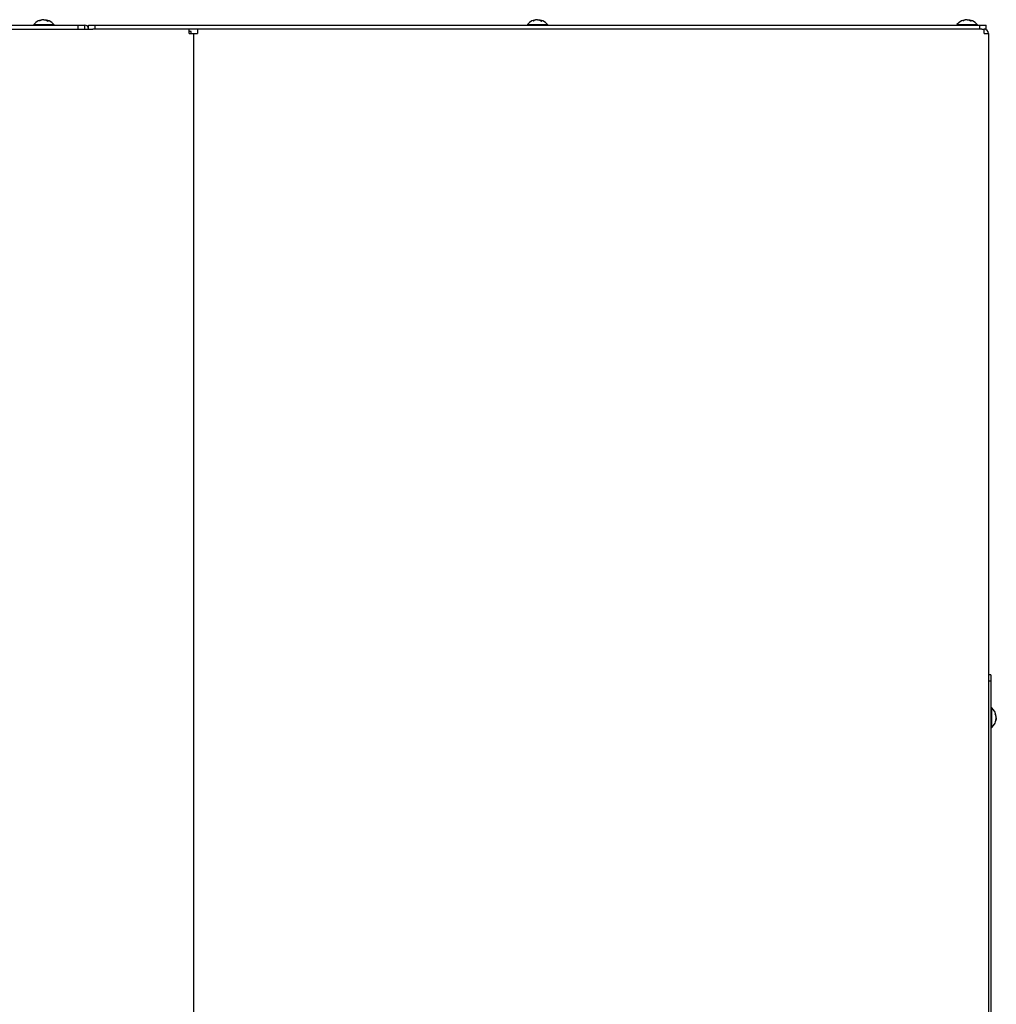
# Model space of a CAD drawing. Header units: millimetres. Extents: x 0 to 8390, y -1 to 5930.
# Tile 46 of 65: x 7413 to 7870, y 2490 to 2950. Entities that reach past the tile are written whole.
import ezdxf

# ---------------------------------------------------------------- set-up
doc = ezdxf.new("R2010")
doc.units = ezdxf.units.MM
doc.header["$LTSCALE"] = 462.55
for name, color, linetype in [('7_ALL_FEATURES', 7, 'CONTINUOUS'), ('ALL_AXIS', 7, 'CONTINUOUS'), ('ALL_COSM_SKETCH', 7, 'CONTINUOUS')]:
    doc.layers.add(name, color=color, linetype=linetype)

msp = doc.modelspace()

# ---------------------------------------------------------------- linework, layer by layer
at = {"layer": '7_ALL_FEATURES', "color": 3, "linetype": 'Continuous'}
for p, q in [((6867.16, 2947.69), (7443.16, 2947.69)), ((7445.16, 2947.69), (7865.16, 2947.69)), ((7441.16, 2945.69), (7447.16, 2945.69)), ((7492.16, 2943.69), (7492.16, 2945.69)), ((7492.16, 2943.69), (7496.16, 2943.69)), ((7494.16, 2943.69), (7494.16, 2352.19)), ((7496.16, 2945.69), (7496.16, 2943.69)), ((7863.16, 2945.69), (7864.16, 2945.69)), ((7864.16, 2943.69), (7864.16, 2945.69)), ((7864.16, 2943.69), (7866.16, 2943.69)), ((7866.16, 2943.69), (7866.16, 2352.19))]:
    msp.add_line(p, q, dxfattribs=at)
at = {"layer": '7_ALL_FEATURES', "color": 7, "linetype": 'Continuous'}
for p, q in [((7440.16, 2947.69), (7440.16, 2945.69)), ((7443.16, 2947.69), (7443.16, 2945.69)), ((7445.16, 2945.69), (7445.16, 2947.69)), ((7448.16, 2945.69), (7448.16, 2947.69)), ((7862.16, 2945.69), (7862.16, 2947.69)), ((7865.16, 2945.38), (7865.16, 2947.69)), ((6869.16, 2945.69), (7441.16, 2945.69)), ((7863.16, 2945.69), (7447.16, 2945.69)), ((7493.16, 2944.69), (7492.16, 2944.69)), ((7493.16, 2943.69), (7493.16, 2944.69)), ((7865.16, 2945.69), (7864.16, 2945.69)), ((7867.36, 2643.69), (7866.16, 2643.69)), ((7867.36, 2640.69), (7866.16, 2640.69)), ((7867.36, 2643.69), (7867.36, 2352.19))]:
    msp.add_line(p, q, dxfattribs=at)
at = {"layer": '7_ALL_FEATURES', "color": 3, "linetype": 'Continuous'}
for centre in [(7443.16, 2945.69), (7864.16, 2943.69)]:
    msp.add_arc(centre, 2, 0, 90, dxfattribs=at)
at = {"layer": 'ALL_AXIS', "color": 7, "linetype": 'Continuous'}
for p, q in [((7419.46, 2947.97), (7419.46, 2947.69)), ((7419.46, 2947.97), (7428.86, 2947.97)), ((7428.86, 2947.97), (7428.86, 2947.69)), ((7650.46, 2947.97), (7650.46, 2947.69)), ((7650.46, 2947.97), (7659.86, 2947.97)), ((7659.86, 2947.97), (7659.86, 2947.69)), ((7851.46, 2947.97), (7851.46, 2947.69)), ((7851.46, 2947.97), (7860.86, 2947.97)), ((7860.86, 2947.97), (7860.86, 2947.69)), ((7867.65, 2628.39), (7867.36, 2628.39)), ((7867.65, 2628.39), (7867.65, 2618.99)), ((7867.65, 2618.99), (7867.36, 2618.99))]:
    msp.add_line(p, q, dxfattribs=at)
for centre, start, end in [((7424.16, 2944.09), 39.6019, 140.3981), ((7655.16, 2944.09), 39.6019, 140.3981), ((7856.16, 2944.09), 39.6019, 140.3981), ((7863.76, 2623.69), 309.6019, 50.3981)]:
    msp.add_arc(centre, 6.1, start, end, dxfattribs=at)
at = {"layer": 'ALL_COSM_SKETCH', "color": 7, "linetype": 'Continuous'}
for points, knots in [([(7423.49, 2950.11), (7423.46, 2950.1), (7423.41, 2950.09), (7423.34, 2950.07), (7423.29, 2950.06), (7423.26, 2950.05), (7423.23, 2950.04), (7423.2, 2950.03), (7423.15, 2950.01), (7423.11, 2950), (7423.07, 2949.99), (7423.04, 2949.98), (7423.02, 2949.97), (7422.97, 2949.95), (7422.91, 2949.92), (7422.87, 2949.9), (7422.84, 2949.89), (7422.82, 2949.88), (7422.8, 2949.87), (7422.77, 2949.86), (7422.72, 2949.83), (7422.66, 2949.8), (7422.61, 2949.78), (7422.59, 2949.76), (7422.56, 2949.75), (7422.53, 2949.73), (7422.49, 2949.71), (7422.45, 2949.68), (7422.42, 2949.66), (7422.39, 2949.65), (7422.37, 2949.64), (7422.35, 2949.62), (7422.31, 2949.59), (7422.25, 2949.55), (7422.19, 2949.51), (7422.17, 2949.49)], [0, 0, 0, 0, 0.0625, 0.125, 0.15625, 0.171875, 0.1875, 0.21875, 0.25, 0.28125, 0.3125, 0.328125, 0.34375, 0.375, 0.4375, 0.46875, 0.484375, 0.5, 0.515625, 0.53125, 0.5625, 0.625, 0.65625, 0.671875, 0.6875, 0.71875, 0.75, 0.78125, 0.8125, 0.828125, 0.84375, 0.859375, 0.875, 0.9375, 1, 1, 1, 1]), ([(7424.16, 2950.19), (7424.13, 2950.19), (7424.1, 2950.18), (7424.04, 2950.18), (7424.01, 2950.18), (7423.98, 2950.18), (7423.97, 2950.18), (7423.95, 2950.18), (7423.94, 2950.18), (7423.91, 2950.18), (7423.88, 2950.17), (7423.85, 2950.17), (7423.83, 2950.17), (7423.81, 2950.17), (7423.78, 2950.16), (7423.76, 2950.16), (7423.74, 2950.16), (7423.72, 2950.15), (7423.71, 2950.15), (7423.69, 2950.15), (7423.66, 2950.14), (7423.63, 2950.14), (7423.6, 2950.13), (7423.56, 2950.12), (7423.52, 2950.12), (7423.49, 2950.11)], [0, 0, 0, 0, 0.125, 0.1875, 0.25, 0.28125, 0.3125, 0.328125, 0.34375, 0.375, 0.4375, 0.46875, 0.5, 0.53125, 0.5625, 0.625, 0.65625, 0.671875, 0.6875, 0.71875, 0.75, 0.8125, 0.84375, 0.875, 1, 1, 1, 1]), ([(7424.16, 2950.19), (7424.19, 2950.19), (7424.23, 2950.18), (7424.28, 2950.18), (7424.31, 2950.18), (7424.34, 2950.18), (7424.36, 2950.18), (7424.37, 2950.18), (7424.38, 2950.18), (7424.41, 2950.18), (7424.44, 2950.17), (7424.47, 2950.17), (7424.49, 2950.17), (7424.51, 2950.17), (7424.54, 2950.16), (7424.56, 2950.16), (7424.59, 2950.16), (7424.6, 2950.15), (7424.62, 2950.15), (7424.63, 2950.15), (7424.66, 2950.14), (7424.69, 2950.14), (7424.72, 2950.13), (7424.77, 2950.12), (7424.8, 2950.12), (7424.83, 2950.11)], [0, 0, 0, 0, 0.125, 0.1875, 0.25, 0.28125, 0.3125, 0.328125, 0.34375, 0.375, 0.4375, 0.46875, 0.5, 0.53125, 0.5625, 0.625, 0.65625, 0.671875, 0.6875, 0.71875, 0.75, 0.8125, 0.84375, 0.875, 1, 1, 1, 1]), ([(7424.83, 2950.11), (7424.86, 2950.1), (7424.91, 2950.09), (7424.98, 2950.07), (7425.03, 2950.06), (7425.06, 2950.05), (7425.09, 2950.04), (7425.12, 2950.03), (7425.17, 2950.01), (7425.21, 2950), (7425.25, 2949.99), (7425.28, 2949.98), (7425.31, 2949.97), (7425.35, 2949.95), (7425.41, 2949.92), (7425.45, 2949.9), (7425.48, 2949.89), (7425.5, 2949.88), (7425.52, 2949.87), (7425.55, 2949.86), (7425.6, 2949.83), (7425.66, 2949.8), (7425.71, 2949.78), (7425.74, 2949.76), (7425.76, 2949.75), (7425.79, 2949.73), (7425.83, 2949.71), (7425.87, 2949.68), (7425.9, 2949.66), (7425.93, 2949.65), (7425.95, 2949.64), (7425.97, 2949.62), (7426.01, 2949.59), (7426.07, 2949.55), (7426.13, 2949.51), (7426.16, 2949.49)], [0, 0, 0, 0, 0.0625, 0.125, 0.15625, 0.171875, 0.1875, 0.21875, 0.25, 0.28125, 0.3125, 0.328125, 0.34375, 0.375, 0.4375, 0.46875, 0.484375, 0.5, 0.515625, 0.53125, 0.5625, 0.625, 0.65625, 0.671875, 0.6875, 0.71875, 0.75, 0.78125, 0.8125, 0.828125, 0.84375, 0.859375, 0.875, 0.9375, 1, 1, 1, 1]), ([(7654.49, 2950.11), (7654.46, 2950.1), (7654.41, 2950.09), (7654.34, 2950.07), (7654.29, 2950.06), (7654.26, 2950.05), (7654.23, 2950.04), (7654.2, 2950.03), (7654.15, 2950.01), (7654.11, 2950), (7654.07, 2949.99), (7654.04, 2949.98), (7654.02, 2949.97), (7653.97, 2949.95), (7653.91, 2949.92), (7653.87, 2949.9), (7653.84, 2949.89), (7653.82, 2949.88), (7653.8, 2949.87), (7653.77, 2949.86), (7653.72, 2949.83), (7653.66, 2949.8), (7653.61, 2949.78), (7653.59, 2949.76), (7653.56, 2949.75), (7653.53, 2949.73), (7653.49, 2949.71), (7653.45, 2949.68), (7653.42, 2949.66), (7653.39, 2949.65), (7653.37, 2949.64), (7653.35, 2949.62), (7653.31, 2949.59), (7653.25, 2949.55), (7653.19, 2949.51), (7653.17, 2949.49)], [0, 0, 0, 0, 0.0625, 0.125, 0.15625, 0.171875, 0.1875, 0.21875, 0.25, 0.28125, 0.3125, 0.328125, 0.34375, 0.375, 0.4375, 0.46875, 0.484375, 0.5, 0.515625, 0.53125, 0.5625, 0.625, 0.65625, 0.671875, 0.6875, 0.71875, 0.75, 0.78125, 0.8125, 0.828125, 0.84375, 0.859375, 0.875, 0.9375, 1, 1, 1, 1]), ([(7655.16, 2950.19), (7655.13, 2950.19), (7655.1, 2950.18), (7655.04, 2950.18), (7655.01, 2950.18), (7654.98, 2950.18), (7654.97, 2950.18), (7654.95, 2950.18), (7654.94, 2950.18), (7654.91, 2950.18), (7654.88, 2950.17), (7654.85, 2950.17), (7654.83, 2950.17), (7654.81, 2950.17), (7654.78, 2950.16), (7654.76, 2950.16), (7654.74, 2950.16), (7654.72, 2950.15), (7654.71, 2950.15), (7654.69, 2950.15), (7654.66, 2950.14), (7654.63, 2950.14), (7654.6, 2950.13), (7654.56, 2950.12), (7654.52, 2950.12), (7654.49, 2950.11)], [0, 0, 0, 0, 0.125, 0.1875, 0.25, 0.28125, 0.3125, 0.328125, 0.34375, 0.375, 0.4375, 0.46875, 0.5, 0.53125, 0.5625, 0.625, 0.65625, 0.671875, 0.6875, 0.71875, 0.75, 0.8125, 0.84375, 0.875, 1, 1, 1, 1]), ([(7655.16, 2950.19), (7655.19, 2950.19), (7655.23, 2950.18), (7655.28, 2950.18), (7655.31, 2950.18), (7655.34, 2950.18), (7655.36, 2950.18), (7655.37, 2950.18), (7655.38, 2950.18), (7655.41, 2950.18), (7655.44, 2950.17), (7655.47, 2950.17), (7655.49, 2950.17), (7655.51, 2950.17), (7655.54, 2950.16), (7655.56, 2950.16), (7655.59, 2950.16), (7655.6, 2950.15), (7655.62, 2950.15), (7655.63, 2950.15), (7655.66, 2950.14), (7655.69, 2950.14), (7655.72, 2950.13), (7655.77, 2950.12), (7655.8, 2950.12), (7655.83, 2950.11)], [0, 0, 0, 0, 0.125, 0.1875, 0.25, 0.28125, 0.3125, 0.328125, 0.34375, 0.375, 0.4375, 0.46875, 0.5, 0.53125, 0.5625, 0.625, 0.65625, 0.671875, 0.6875, 0.71875, 0.75, 0.8125, 0.84375, 0.875, 1, 1, 1, 1]), ([(7655.83, 2950.11), (7655.86, 2950.1), (7655.91, 2950.09), (7655.98, 2950.07), (7656.03, 2950.06), (7656.06, 2950.05), (7656.09, 2950.04), (7656.12, 2950.03), (7656.17, 2950.01), (7656.21, 2950), (7656.25, 2949.99), (7656.28, 2949.98), (7656.31, 2949.97), (7656.35, 2949.95), (7656.41, 2949.92), (7656.45, 2949.9), (7656.48, 2949.89), (7656.5, 2949.88), (7656.52, 2949.87), (7656.55, 2949.86), (7656.6, 2949.83), (7656.66, 2949.8), (7656.71, 2949.78), (7656.74, 2949.76), (7656.76, 2949.75), (7656.79, 2949.73), (7656.83, 2949.71), (7656.87, 2949.68), (7656.9, 2949.66), (7656.93, 2949.65), (7656.95, 2949.64), (7656.97, 2949.62), (7657.01, 2949.59), (7657.07, 2949.55), (7657.13, 2949.51), (7657.16, 2949.49)], [0, 0, 0, 0, 0.0625, 0.125, 0.15625, 0.171875, 0.1875, 0.21875, 0.25, 0.28125, 0.3125, 0.328125, 0.34375, 0.375, 0.4375, 0.46875, 0.484375, 0.5, 0.515625, 0.53125, 0.5625, 0.625, 0.65625, 0.671875, 0.6875, 0.71875, 0.75, 0.78125, 0.8125, 0.828125, 0.84375, 0.859375, 0.875, 0.9375, 1, 1, 1, 1]), ([(7855.49, 2950.11), (7855.46, 2950.1), (7855.41, 2950.09), (7855.34, 2950.07), (7855.29, 2950.06), (7855.26, 2950.05), (7855.23, 2950.04), (7855.2, 2950.03), (7855.15, 2950.01), (7855.11, 2950), (7855.07, 2949.99), (7855.04, 2949.98), (7855.02, 2949.97), (7854.97, 2949.95), (7854.91, 2949.92), (7854.87, 2949.9), (7854.84, 2949.89), (7854.82, 2949.88), (7854.8, 2949.87), (7854.77, 2949.86), (7854.72, 2949.83), (7854.66, 2949.8), (7854.61, 2949.78), (7854.59, 2949.76), (7854.56, 2949.75), (7854.53, 2949.73), (7854.49, 2949.71), (7854.45, 2949.68), (7854.42, 2949.66), (7854.39, 2949.65), (7854.37, 2949.64), (7854.35, 2949.62), (7854.31, 2949.59), (7854.25, 2949.55), (7854.19, 2949.51), (7854.17, 2949.49)], [0, 0, 0, 0, 0.0625, 0.125, 0.15625, 0.171875, 0.1875, 0.21875, 0.25, 0.28125, 0.3125, 0.328125, 0.34375, 0.375, 0.4375, 0.46875, 0.484375, 0.5, 0.515625, 0.53125, 0.5625, 0.625, 0.65625, 0.671875, 0.6875, 0.71875, 0.75, 0.78125, 0.8125, 0.828125, 0.84375, 0.859375, 0.875, 0.9375, 1, 1, 1, 1]), ([(7856.16, 2950.19), (7856.13, 2950.19), (7856.1, 2950.18), (7856.04, 2950.18), (7856.01, 2950.18), (7855.98, 2950.18), (7855.97, 2950.18), (7855.95, 2950.18), (7855.94, 2950.18), (7855.91, 2950.18), (7855.88, 2950.17), (7855.85, 2950.17), (7855.83, 2950.17), (7855.81, 2950.17), (7855.78, 2950.16), (7855.76, 2950.16), (7855.74, 2950.16), (7855.72, 2950.15), (7855.71, 2950.15), (7855.69, 2950.15), (7855.66, 2950.14), (7855.63, 2950.14), (7855.6, 2950.13), (7855.56, 2950.12), (7855.52, 2950.12), (7855.49, 2950.11)], [0, 0, 0, 0, 0.125, 0.1875, 0.25, 0.28125, 0.3125, 0.328125, 0.34375, 0.375, 0.4375, 0.46875, 0.5, 0.53125, 0.5625, 0.625, 0.65625, 0.671875, 0.6875, 0.71875, 0.75, 0.8125, 0.84375, 0.875, 1, 1, 1, 1]), ([(7856.16, 2950.19), (7856.19, 2950.19), (7856.23, 2950.18), (7856.28, 2950.18), (7856.31, 2950.18), (7856.34, 2950.18), (7856.36, 2950.18), (7856.37, 2950.18), (7856.38, 2950.18), (7856.41, 2950.18), (7856.44, 2950.17), (7856.47, 2950.17), (7856.49, 2950.17), (7856.51, 2950.17), (7856.54, 2950.16), (7856.56, 2950.16), (7856.59, 2950.16), (7856.6, 2950.15), (7856.62, 2950.15), (7856.63, 2950.15), (7856.66, 2950.14), (7856.69, 2950.14), (7856.72, 2950.13), (7856.77, 2950.12), (7856.8, 2950.12), (7856.83, 2950.11)], [0, 0, 0, 0, 0.125, 0.1875, 0.25, 0.28125, 0.3125, 0.328125, 0.34375, 0.375, 0.4375, 0.46875, 0.5, 0.53125, 0.5625, 0.625, 0.65625, 0.671875, 0.6875, 0.71875, 0.75, 0.8125, 0.84375, 0.875, 1, 1, 1, 1]), ([(7856.83, 2950.11), (7856.86, 2950.1), (7856.91, 2950.09), (7856.98, 2950.07), (7857.03, 2950.06), (7857.06, 2950.05), (7857.09, 2950.04), (7857.12, 2950.03), (7857.17, 2950.01), (7857.21, 2950), (7857.25, 2949.99), (7857.28, 2949.98), (7857.31, 2949.97), (7857.35, 2949.95), (7857.41, 2949.92), (7857.45, 2949.9), (7857.48, 2949.89), (7857.5, 2949.88), (7857.52, 2949.87), (7857.55, 2949.86), (7857.6, 2949.83), (7857.66, 2949.8), (7857.71, 2949.78), (7857.74, 2949.76), (7857.76, 2949.75), (7857.79, 2949.73), (7857.83, 2949.71), (7857.87, 2949.68), (7857.9, 2949.66), (7857.93, 2949.65), (7857.95, 2949.64), (7857.97, 2949.62), (7858.01, 2949.59), (7858.07, 2949.55), (7858.13, 2949.51), (7858.16, 2949.49)], [0, 0, 0, 0, 0.0625, 0.125, 0.15625, 0.171875, 0.1875, 0.21875, 0.25, 0.28125, 0.3125, 0.328125, 0.34375, 0.375, 0.4375, 0.46875, 0.484375, 0.5, 0.515625, 0.53125, 0.5625, 0.625, 0.65625, 0.671875, 0.6875, 0.71875, 0.75, 0.78125, 0.8125, 0.828125, 0.84375, 0.859375, 0.875, 0.9375, 1, 1, 1, 1]), ([(7869.79, 2624.35), (7869.78, 2624.38), (7869.77, 2624.44), (7869.75, 2624.51), (7869.74, 2624.56), (7869.73, 2624.58), (7869.72, 2624.61), (7869.7, 2624.65), (7869.69, 2624.69), (7869.67, 2624.74), (7869.66, 2624.77), (7869.65, 2624.8), (7869.64, 2624.83), (7869.62, 2624.88), (7869.6, 2624.93), (7869.58, 2624.98), (7869.57, 2625.01), (7869.56, 2625.03), (7869.55, 2625.05), (7869.53, 2625.08), (7869.51, 2625.13), (7869.48, 2625.18), (7869.45, 2625.23), (7869.44, 2625.26), (7869.42, 2625.29), (7869.41, 2625.32), (7869.38, 2625.36), (7869.36, 2625.4), (7869.34, 2625.43), (7869.32, 2625.46), (7869.31, 2625.48), (7869.3, 2625.5), (7869.27, 2625.54), (7869.23, 2625.6), (7869.19, 2625.65), (7869.17, 2625.68)], [0, 0, 0, 0, 0.0625, 0.125, 0.15625, 0.171875, 0.1875, 0.21875, 0.25, 0.28125, 0.3125, 0.328125, 0.34375, 0.375, 0.4375, 0.46875, 0.484375, 0.5, 0.515625, 0.53125, 0.5625, 0.625, 0.65625, 0.671875, 0.6875, 0.71875, 0.75, 0.78125, 0.8125, 0.828125, 0.84375, 0.859375, 0.875, 0.9375, 1, 1, 1, 1]), ([(7869.79, 2623.02), (7869.78, 2622.99), (7869.77, 2622.93), (7869.75, 2622.86), (7869.74, 2622.82), (7869.73, 2622.79), (7869.72, 2622.76), (7869.7, 2622.72), (7869.69, 2622.68), (7869.67, 2622.63), (7869.66, 2622.6), (7869.65, 2622.57), (7869.64, 2622.54), (7869.62, 2622.49), (7869.6, 2622.44), (7869.58, 2622.39), (7869.57, 2622.36), (7869.56, 2622.35), (7869.55, 2622.32), (7869.53, 2622.3), (7869.51, 2622.25), (7869.48, 2622.19), (7869.45, 2622.14), (7869.44, 2622.11), (7869.42, 2622.09), (7869.41, 2622.05), (7869.38, 2622.01), (7869.36, 2621.97), (7869.34, 2621.94), (7869.32, 2621.92), (7869.31, 2621.9), (7869.3, 2621.88), (7869.27, 2621.83), (7869.23, 2621.77), (7869.19, 2621.72), (7869.17, 2621.69)], [0, 0, 0, 0, 0.0625, 0.125, 0.15625, 0.171875, 0.1875, 0.21875, 0.25, 0.28125, 0.3125, 0.328125, 0.34375, 0.375, 0.4375, 0.46875, 0.484375, 0.5, 0.515625, 0.53125, 0.5625, 0.625, 0.65625, 0.671875, 0.6875, 0.71875, 0.75, 0.78125, 0.8125, 0.828125, 0.84375, 0.859375, 0.875, 0.9375, 1, 1, 1, 1]), ([(7869.86, 2623.69), (7869.86, 2623.71), (7869.86, 2623.75), (7869.86, 2623.8), (7869.86, 2623.84), (7869.86, 2623.86), (7869.85, 2623.88), (7869.85, 2623.89), (7869.85, 2623.91), (7869.85, 2623.93), (7869.85, 2623.96), (7869.84, 2623.99), (7869.84, 2624.02), (7869.84, 2624.04), (7869.84, 2624.06), (7869.83, 2624.09), (7869.83, 2624.11), (7869.83, 2624.13), (7869.83, 2624.14), (7869.82, 2624.16), (7869.82, 2624.19), (7869.81, 2624.22), (7869.81, 2624.25), (7869.8, 2624.29), (7869.79, 2624.33), (7869.79, 2624.35)], [0, 0, 0, 0, 0.125, 0.1875, 0.25, 0.28125, 0.3125, 0.328125, 0.34375, 0.375, 0.4375, 0.46875, 0.5, 0.53125, 0.5625, 0.625, 0.65625, 0.671875, 0.6875, 0.71875, 0.75, 0.8125, 0.84375, 0.875, 1, 1, 1, 1]), ([(7869.86, 2623.69), (7869.86, 2623.66), (7869.86, 2623.62), (7869.86, 2623.57), (7869.86, 2623.53), (7869.86, 2623.51), (7869.85, 2623.49), (7869.85, 2623.48), (7869.85, 2623.46), (7869.85, 2623.44), (7869.85, 2623.41), (7869.84, 2623.38), (7869.84, 2623.35), (7869.84, 2623.34), (7869.84, 2623.31), (7869.83, 2623.28), (7869.83, 2623.26), (7869.83, 2623.25), (7869.83, 2623.23), (7869.82, 2623.21), (7869.82, 2623.18), (7869.81, 2623.15), (7869.81, 2623.12), (7869.8, 2623.08), (7869.79, 2623.05), (7869.79, 2623.02)], [0, 0, 0, 0, 0.125, 0.1875, 0.25, 0.28125, 0.3125, 0.328125, 0.34375, 0.375, 0.4375, 0.46875, 0.5, 0.53125, 0.5625, 0.625, 0.65625, 0.671875, 0.6875, 0.71875, 0.75, 0.8125, 0.84375, 0.875, 1, 1, 1, 1])]:
    msp.add_open_spline(points, degree=3, knots=knots, dxfattribs=at)

doc.saveas('drawing.dxf')
